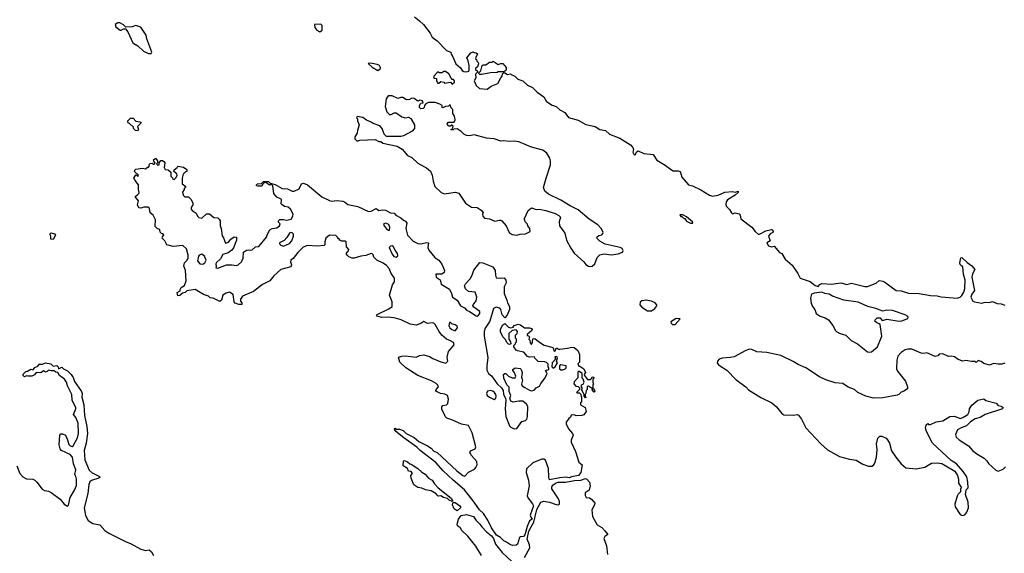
# Model space of a CAD drawing. Extents: x 2494159 to 2685562, y 773219 to 915170.
# Tile 13 of 201: x 2558334 to 2568669, y 809098 to 814696. Entities that reach past the tile are written whole.
import ezdxf

# ---------------------------------------------------------------- set-up
doc = ezdxf.new("R2010")
doc.units = 0

msp = doc.modelspace()

# ---------------------------------------------------------------- linework, layer by layer
at = {"layer": '0CON10XD'}
for points in [[(2562478, 814725), (2562531, 814685), (2562572, 814645), (2562644, 814555), (2562665, 814513), (2562718, 814475), (2562814, 814374), (2562860, 814355), (2562863, 814333), (2562882, 814305), (2562911, 814235), (2562960, 814190), (2562978, 814165), (2562995, 814154), (2563025, 814148), (2563048, 814155), (2563053, 814167), (2563052, 814215), (2563042, 814265), (2563028, 814295), (2563071, 814349), (2563095, 814360), (2563103, 814353), (2563125, 814350), (2563138, 814338), (2563122, 814298), (2563120, 814285), (2563128, 814278), (2563132, 814262), (2563148, 814248), (2563150, 814235), (2563138, 814202), (2563120, 814185), (2563120, 814175), (2563140, 814155), (2563140, 814145), (2563120, 814125), (2563122, 814088), (2563103, 814055), (2563126, 814006), (2563162, 813975), (2563242, 813968), (2563282, 813998), (2563353, 814027), (2563384, 814086), (2563400, 814105), (2563403, 814127), (2563412, 814138), (2563425, 814140), (2563455, 814120), (2563485, 814130), (2563492, 814122), (2563530, 814105), (2563563, 814073), (2563615, 814056), (2563665, 814011), (2563717, 813985), (2563766, 813935), (2563835, 813887), (2563865, 813837), (2563925, 813800), (2563965, 813786), (2564005, 813751), (2564055, 813721), (2564095, 813669), (2564195, 813643), (2564276, 813596), (2564375, 813576), (2564425, 813544), (2564485, 813533), (2564524, 813494), (2564632, 813452), (2564745, 813382), (2564771, 813355), (2564778, 813335), (2564771, 813305), (2564785, 813280), (2564799, 813281), (2564809, 813311), (2564825, 813319), (2564885, 813291), (2564985, 813282), (2565022, 813222), (2565111, 813171), (2565175, 813120), (2565195, 813110), (2565245, 813112), (2565267, 813105), (2565286, 813045), (2565355, 812964), (2565395, 812954), (2565485, 812911), (2565575, 812856), (2565605, 812846), (2565625, 812847), (2565665, 812856), (2565735, 812886), (2565815, 812893), (2565845, 812886), (2565875, 812897), (2565877, 812885), (2565843, 812857), (2565765, 812808), (2565749, 812785), (2565748, 812755), (2565754, 812735), (2565784, 812704), (2565805, 812669), (2565815, 812659), (2565845, 812669), (2565885, 812660), (2565896, 812646), (2565905, 812608), (2566021, 812521), (2566054, 812475), (2566085, 812446), (2566099, 812445), (2566165, 812481), (2566225, 812494), (2566235, 812491), (2566242, 812475), (2566238, 812465), (2566210, 812450), (2566194, 812425), (2566212, 812378), (2566177, 812355), (2566194, 812325), (2566225, 812314), (2566255, 812320), (2566311, 812255), (2566335, 812244), (2566368, 812185), (2566442, 812122), (2566503, 812033), (2566525, 811984), (2566631, 811951), (2566685, 811906), (2566715, 811898), (2566733, 811917), (2566755, 811930), (2566855, 811921), (2566955, 811934), (2567015, 811919), (2567065, 811931), (2567205, 811897), (2567234, 811896), (2567325, 811932), (2567355, 811960), (2567395, 811952), (2567415, 811942), (2567535, 811856), (2567585, 811851), (2567665, 811828), (2567777, 811823), (2567895, 811803), (2567965, 811799), (2568005, 811788), (2568175, 811774), (2568205, 811784), (2568225, 811804), (2568245, 811839), (2568255, 811875), (2568259, 811965), (2568240, 812025), (2568233, 812103), (2568220, 812115), (2568205, 812127), (2568201, 812145), (2568213, 812197), (2568225, 812201), (2568278, 812148), (2568330, 812115), (2568360, 812075), (2568335, 812030), (2568329, 811995), (2568358, 811855), (2568329, 811815), (2568319, 811785), (2568340, 811745), (2568358, 811735), (2568435, 811724), (2568468, 811732), (2568511, 811729), (2568545, 811741), (2568595, 811719), (2568635, 811716), (2568675, 811701)], [(2559715, 814340), (2559720, 814355), (2559668, 814495), (2559663, 814535), (2559605, 814617), (2559555, 814634), (2559515, 814622), (2559448, 814618), (2559423, 814643), (2559385, 814662), (2559365, 814662), (2559338, 814645), (2559345, 814620), (2559390, 814585), (2559400, 814585), (2559425, 814602), (2559445, 814600), (2559468, 814568), (2559523, 814455), (2559533, 814445), (2559575, 814423), (2559635, 814367), (2559685, 814342), (2559715, 814340)], [(2561485, 814570), (2561510, 814585), (2561510, 814635), (2561495, 814648), (2561430, 814645), (2561432, 814615), (2561452, 814585), (2561485, 814570)], [(2562095, 814164), (2562120, 814185), (2562123, 814195), (2562112, 814215), (2562086, 814226), (2562015, 814240), (2561992, 814238), (2562035, 814198), (2562095, 814164)], [(2563163, 814123), (2563150, 814135), (2563175, 814160), (2563190, 814215), (2563198, 814222), (2563227, 814223), (2563265, 814250), (2563295, 814250), (2563305, 814260), (2563355, 814228), (2563385, 814238), (2563405, 814237), (2563440, 814195), (2563442, 814175), (2563437, 814163), (2563415, 814150), (2563355, 814150), (2563345, 814142), (2563275, 814140), (2563185, 814123), (2563163, 814123)], [(2562875, 814020), (2562898, 814042), (2562900, 814055), (2562888, 814068), (2562875, 814070), (2562862, 814082), (2562839, 814129), (2562805, 814152), (2562788, 814152), (2562765, 814138), (2562738, 814138), (2562725, 814150), (2562682, 814105), (2562682, 814082), (2562708, 814078), (2562710, 814055), (2562725, 814030), (2562735, 814030), (2562755, 814048), (2562785, 814040), (2562795, 814030), (2562855, 814040), (2562875, 814020)], [(2564325, 812106), (2564345, 812111), (2564371, 812135), (2564395, 812202), (2564425, 812230), (2564465, 812241), (2564545, 812230), (2564615, 812239), (2564663, 812257), (2564668, 812275), (2564657, 812295), (2564636, 812306), (2564481, 812341), (2564424, 812374), (2564395, 812400), (2564392, 812415), (2564415, 812432), (2564445, 812440), (2564457, 812453), (2564458, 812465), (2564441, 812501), (2564403, 812545), (2564312, 812602), (2564195, 812700), (2564112, 812742), (2564013, 812803), (2563885, 812866), (2563845, 812897), (2563834, 812935), (2563859, 813035), (2563907, 813175), (2563906, 813216), (2563898, 813242), (2563867, 813295), (2563825, 813328), (2563705, 813360), (2563575, 813416), (2563525, 813422), (2563475, 813418), (2563415, 813426), (2563385, 813422), (2563315, 813446), (2563235, 813454), (2563105, 813488), (2563055, 813477), (2563025, 813480), (2562995, 813497), (2562968, 813525), (2562925, 813552), (2562892, 813548), (2562885, 813540), (2562865, 813540), (2562860, 813545), (2562878, 813552), (2562885, 813580), (2562875, 813590), (2562865, 813590), (2562855, 813580), (2562835, 813580), (2562820, 813605), (2562835, 813620), (2562895, 813620), (2562907, 813645), (2562897, 813685), (2562882, 813712), (2562880, 813755), (2562860, 813775), (2562855, 813800), (2562845, 813800), (2562835, 813790), (2562803, 813787), (2562775, 813772), (2562770, 813775), (2562770, 813795), (2562745, 813811), (2562695, 813829), (2562625, 813829), (2562598, 813815), (2562583, 813797), (2562580, 813775), (2562570, 813765), (2562545, 813762), (2562532, 813775), (2562530, 813795), (2562545, 813820), (2562570, 813825), (2562562, 813845), (2562535, 813852), (2562513, 813843), (2562475, 813870), (2562452, 813872), (2562425, 813858), (2562396, 813856), (2562355, 813880), (2562335, 813880), (2562305, 813868), (2562245, 813898), (2562203, 813897), (2562180, 813865), (2562172, 813785), (2562189, 813729), (2562215, 813700), (2562235, 813700), (2562265, 813718), (2562285, 813718), (2562345, 813678), (2562385, 813668), (2562415, 813672), (2562439, 813659), (2562480, 813595), (2562480, 813555), (2562453, 813527), (2562362, 813478), (2562335, 813470), (2562185, 813470), (2562160, 813495), (2562140, 813555), (2562115, 813582), (2562045, 813608), (2562025, 813622), (2561975, 813642), (2561935, 813670), (2561875, 813680), (2561870, 813665), (2561880, 813655), (2561880, 813635), (2561898, 813595), (2561880, 813535), (2561878, 813505), (2561853, 813467), (2561852, 813445), (2561875, 813422), (2561905, 813432), (2562065, 813438), (2562105, 813420), (2562125, 813420), (2562145, 813400), (2562295, 813370), (2562349, 813339), (2562405, 813272), (2562452, 813252), (2562515, 813192), (2562583, 813153), (2562605, 813142), (2562646, 813106), (2562664, 813065), (2562674, 813004), (2562693, 812945), (2562758, 812885), (2562795, 812868), (2562905, 812888), (2562945, 812878), (2563015, 812772), (2563078, 812728), (2563135, 812727), (2563179, 812699), (2563200, 812675), (2563192, 812655), (2563194, 812635), (2563213, 812615), (2563265, 812606), (2563322, 812582), (2563366, 812594), (2563385, 812593), (2563396, 812586), (2563440, 812535), (2563471, 812465), (2563505, 812444), (2563554, 812436), (2563587, 812447), (2563642, 812448), (2563692, 812475), (2563690, 812505), (2563668, 812535), (2563665, 812550), (2563640, 812575), (2563637, 812597), (2563630, 812605), (2563673, 812695), (2563705, 812723), (2563755, 812706), (2563789, 812709), (2563856, 812696), (2563954, 812664), (2563993, 812643), (2564010, 812625), (2563997, 812575), (2564000, 812535), (2564058, 812455), (2564073, 812385), (2564118, 812298), (2564156, 812246), (2564256, 812156), (2564278, 812128), (2564305, 812111), (2564325, 812106)], [(2559575, 813532), (2559550, 813535), (2559530, 813555), (2559528, 813568), (2559488, 813608), (2559472, 813612), (2559470, 813635), (2559496, 813664), (2559525, 813662), (2559555, 813632), (2559596, 813626), (2559605, 813620), (2559605, 813610), (2559570, 813575), (2559580, 813545), (2559575, 813532)], [(2563545, 809183), (2563509, 809179), (2563485, 809186), (2563445, 809216), (2563415, 809229), (2563380, 809265), (2563340, 809290), (2563287, 809365), (2563249, 809445), (2563204, 809515), (2563162, 809555), (2563106, 809636), (2563003, 809763), (2562883, 809865), (2562779, 809965), (2562701, 810051), (2562539, 810175), (2562503, 810213), (2562365, 810309), (2562301, 810361), (2562272, 810385), (2562270, 810405), (2562275, 810410), (2562282, 810402), (2562322, 810402), (2562358, 810385), (2562390, 810355), (2562475, 810312), (2562525, 810270), (2562615, 810227), (2562655, 810200), (2562681, 810171), (2562715, 810156), (2562922, 809962), (2562985, 809914), (2563005, 809908), (2563045, 809951), (2563108, 809982), (2563123, 809997), (2563135, 810025), (2563131, 810061), (2563075, 810123), (2563060, 810155), (2563066, 810174), (2563114, 810195), (2563123, 810215), (2563082, 810362), (2563045, 810440), (2562972, 810452), (2562870, 810500), (2562819, 810515), (2562799, 810535), (2562793, 810553), (2562767, 810605), (2562764, 810635), (2562775, 810648), (2562815, 810656), (2562830, 810670), (2562835, 810715), (2562825, 810754), (2562798, 810768), (2562753, 810775), (2562711, 810795), (2562703, 810805), (2562707, 810815), (2562732, 810845), (2562725, 810863), (2562705, 810878), (2562656, 810906), (2562514, 810964), (2562387, 811045), (2562323, 811105), (2562310, 811155), (2562345, 811168), (2562385, 811169), (2562495, 811157), (2562530, 811175), (2562575, 811181), (2562635, 811164), (2562671, 811141), (2562755, 811108), (2562806, 811094), (2562827, 811115), (2562823, 811155), (2562836, 811215), (2562896, 811285), (2562889, 811309), (2562855, 811328), (2562814, 811345), (2562765, 811388), (2562736, 811425), (2562695, 811500), (2562682, 811512), (2562665, 811517), (2562615, 811509), (2562575, 811531), (2562545, 811509), (2562495, 811493), (2562433, 811503), (2562339, 811549), (2562265, 811569), (2562195, 811577), (2562133, 811573), (2562087, 811587), (2562080, 811595), (2562088, 811605), (2562208, 811662), (2562244, 811686), (2562244, 811735), (2562216, 811805), (2562247, 811915), (2562267, 811945), (2562267, 811985), (2562232, 812032), (2562212, 812085), (2562186, 812116), (2562151, 812141), (2562082, 812172), (2562051, 812205), (2562045, 812230), (2562035, 812240), (2562025, 812242), (2561968, 812222), (2561914, 812216), (2561845, 812194), (2561825, 812193), (2561789, 812209), (2561772, 812225), (2561762, 812245), (2561785, 812270), (2561788, 812285), (2561763, 812315), (2561760, 812365), (2561752, 812372), (2561715, 812372), (2561695, 812382), (2561685, 812400), (2561675, 812400), (2561670, 812415), (2561652, 812432), (2561585, 812437), (2561547, 812405), (2561537, 812365), (2561538, 812335), (2561531, 812329), (2561455, 812319), (2561355, 812327), (2561310, 812310), (2561253, 812255), (2561205, 812192), (2561180, 812175), (2561178, 812155), (2561188, 812125), (2561180, 812105), (2561075, 812076), (2561002, 812008), (2560961, 811955), (2560883, 811917), (2560789, 811845), (2560672, 811795), (2560653, 811763), (2560652, 811745), (2560667, 811725), (2560665, 811710), (2560635, 811707), (2560595, 811722), (2560587, 811735), (2560574, 811814), (2560535, 811836), (2560503, 811827), (2560466, 811805), (2560451, 811755), (2560435, 811740), (2560365, 811776), (2560335, 811778), (2560316, 811796), (2560265, 811814), (2560175, 811866), (2560088, 811852), (2560070, 811835), (2560042, 811828), (2560015, 811802), (2559995, 811800), (2559988, 811835), (2560018, 811852), (2560018, 811865), (2560030, 811885), (2560063, 811907), (2560083, 811957), (2560076, 812065), (2560058, 812115), (2560064, 812145), (2560089, 812171), (2560101, 812195), (2560104, 812225), (2560084, 812294), (2560045, 812326), (2559945, 812316), (2559878, 812335), (2559858, 812378), (2559830, 812405), (2559832, 812418), (2559848, 812438), (2559835, 812450), (2559822, 812452), (2559808, 812468), (2559805, 812490), (2559795, 812500), (2559782, 812502), (2559758, 812528), (2559760, 812595), (2559737, 812645), (2559705, 812670), (2559696, 812716), (2559679, 812729), (2559638, 812728), (2559605, 812718), (2559584, 812724), (2559572, 812755), (2559580, 812795), (2559550, 812835), (2559550, 812845), (2559566, 812854), (2559586, 812874), (2559590, 812885), (2559580, 812915), (2559580, 812965), (2559545, 813010), (2559533, 813035), (2559552, 813068), (2559558, 813068), (2559575, 813050), (2559580, 813065), (2559540, 813105), (2559542, 813118), (2559555, 813128), (2559625, 813138), (2559655, 813130), (2559675, 813150), (2559685, 813150), (2559698, 813162), (2559692, 813175), (2559702, 813188), (2559725, 813190), (2559735, 813180), (2559745, 813180), (2559758, 813192), (2559742, 813212), (2559740, 813225), (2559755, 813240), (2559765, 813240), (2559780, 813215), (2559780, 813195), (2559770, 813185), (2559785, 813170), (2559800, 813175), (2559800, 813195), (2559815, 813220), (2559835, 813218), (2559848, 813208), (2559857, 813195), (2559850, 813145), (2559860, 813125), (2559892, 813122), (2559920, 813095), (2559920, 813055), (2559938, 813038), (2559942, 813022), (2559955, 813020), (2559975, 813040), (2559988, 813065), (2559985, 813080), (2559953, 813103), (2559955, 813120), (2559986, 813144), (2559995, 813160), (2560055, 813150), (2560090, 813125), (2560090, 813105), (2560075, 813100), (2560050, 813075), (2560040, 813035), (2560040, 812975), (2560078, 812945), (2560060, 812925), (2560060, 812915), (2560043, 812887), (2560050, 812855), (2560068, 812838), (2560107, 812837), (2560132, 812815), (2560152, 812775), (2560150, 812755), (2560133, 812725), (2560135, 812710), (2560144, 812694), (2560185, 812668), (2560200, 812635), (2560215, 812620), (2560245, 812613), (2560295, 812658), (2560325, 812660), (2560372, 812622), (2560415, 812616), (2560428, 812605), (2560438, 812585), (2560437, 812537), (2560448, 812505), (2560458, 812428), (2560475, 812408), (2560495, 812352), (2560525, 812362), (2560552, 812395), (2560585, 812417), (2560610, 812415), (2560610, 812385), (2560578, 812302), (2560562, 812278), (2560521, 812249), (2560468, 812232), (2560443, 812187), (2560400, 812150), (2560394, 812135), (2560398, 812105), (2560393, 812093), (2560415, 812088), (2560505, 812124), (2560564, 812126), (2560605, 812117), (2560627, 812123), (2560664, 812155), (2560671, 812169), (2560680, 812195), (2560685, 812257), (2560715, 812279), (2560735, 812283), (2560762, 812278), (2560775, 812282), (2560808, 812312), (2560845, 812317), (2560926, 812414), (2560934, 812446), (2560960, 812490), (2560985, 812506), (2561035, 812511), (2561062, 812535), (2561070, 812555), (2561052, 812572), (2561050, 812585), (2561065, 812600), (2561105, 812600), (2561135, 812592), (2561185, 812602), (2561201, 812635), (2561204, 812655), (2561177, 812707), (2561151, 812731), (2561115, 812738), (2561090, 812755), (2561080, 812765), (2561082, 812805), (2561078, 812815), (2561032, 812835), (2561003, 812873), (2560990, 812955), (2560978, 812968), (2560955, 812960), (2560918, 812988), (2560905, 812990), (2560882, 812968), (2560875, 812950), (2560835, 812950), (2560820, 812955), (2560820, 812965), (2560830, 812975), (2560872, 812978), (2560895, 813000), (2560945, 813000), (2560962, 812982), (2561015, 812968), (2561090, 812925), (2561145, 812923), (2561195, 812898), (2561215, 812898), (2561269, 812921), (2561292, 812975), (2561315, 812983), (2561355, 812963), (2561505, 812838), (2561585, 812799), (2561605, 812794), (2561665, 812800), (2561725, 812793), (2561745, 812786), (2561779, 812759), (2561885, 812738), (2561994, 812684), (2562025, 812689), (2562075, 812717), (2562105, 812694), (2562145, 812701), (2562175, 812698), (2562225, 812670), (2562265, 812668), (2562284, 812644), (2562335, 812619), (2562363, 812593), (2562385, 812582), (2562397, 812563), (2562389, 812505), (2562406, 812435), (2562464, 812374), (2562515, 812348), (2562545, 812344), (2562605, 812358), (2562624, 812354), (2562619, 812305), (2562629, 812279), (2562692, 812202), (2562735, 812174), (2562765, 812131), (2562792, 812065), (2562789, 812045), (2562765, 812026), (2562702, 812028), (2562706, 811996), (2562747, 811967), (2562760, 811920), (2562845, 811870), (2562868, 811825), (2562877, 811785), (2562925, 811753), (2562962, 811695), (2563002, 811675), (2563025, 811648), (2563056, 811636), (2563125, 811590), (2563135, 811587), (2563150, 811595), (2563163, 811615), (2563163, 811635), (2563100, 811680), (2563092, 811695), (2563093, 811705), (2563124, 811746), (2563134, 811785), (2563115, 811837), (2563044, 811844), (2563013, 811873), (2563004, 811905), (2563014, 811925), (2563061, 811979), (2563083, 812017), (2563101, 812069), (2563165, 812150), (2563195, 812147), (2563302, 812102), (2563324, 812065), (2563327, 812015), (2563337, 811987), (2563385, 811983), (2563419, 811989), (2563436, 811965), (2563440, 811935), (2563421, 811895), (2563418, 811825), (2563448, 811755), (2563453, 811725), (2563475, 811688), (2563476, 811655), (2563450, 811595), (2563425, 811570), (2563399, 811599), (2563386, 811655), (2563375, 811670), (2563335, 811682), (2563308, 811665), (2563269, 811535), (2563220, 811460), (2563210, 811425), (2563211, 811375), (2563247, 811153)], [(2565395, 812560), (2565400, 812565), (2565398, 812575), (2565335, 812628), (2565295, 812648), (2565262, 812648), (2565275, 812630), (2565285, 812630), (2565305, 812610), (2565315, 812610), (2565335, 812582), (2565375, 812562), (2565395, 812560)], [(2562205, 812487), (2562215, 812488), (2562221, 812515), (2562209, 812549), (2562175, 812560), (2562158, 812555), (2562153, 812545), (2562185, 812503), (2562205, 812487)], [(2558685, 812390), (2558660, 812395), (2558660, 812425), (2558650, 812445), (2558665, 812460), (2558698, 812448), (2558710, 812435), (2558685, 812390)], [(2561105, 812320), (2561165, 812348), (2561190, 812375), (2561210, 812425), (2561207, 812445), (2561195, 812460), (2561175, 812463), (2561165, 812457), (2561138, 812412), (2561109, 812381), (2561060, 812355), (2561060, 812345), (2561075, 812330), (2561105, 812320)], [(2560255, 812130), (2560277, 812145), (2560290, 812175), (2560274, 812214), (2560245, 812236), (2560218, 812225), (2560210, 812215), (2560202, 812165), (2560226, 812136), (2560255, 812130)], [(2562285, 812204), (2562302, 812218), (2562300, 812245), (2562275, 812278), (2562256, 812316), (2562245, 812323), (2562225, 812322), (2562214, 812305), (2562244, 812235), (2562263, 812213), (2562285, 812204)], [(2567255, 811207), (2567275, 811210), (2567337, 811265), (2567383, 811375), (2567367, 811497), (2567357, 811507), (2567330, 811515), (2567312, 811535), (2567313, 811547), (2567335, 811570), (2567365, 811570), (2567384, 811544), (2567391, 811541), (2567435, 811556), (2567566, 811534), (2567595, 811537), (2567655, 811560), (2567660, 811575), (2567652, 811585), (2567629, 811599), (2567495, 811644), (2567435, 811648), (2567395, 811638), (2567320, 811665), (2567236, 811686), (2567135, 811732), (2566985, 811753), (2566865, 811797), (2566830, 811815), (2566785, 811823), (2566755, 811837), (2566672, 811828), (2566644, 811815), (2566634, 811774), (2566641, 811721), (2566655, 811688), (2566680, 811655), (2566695, 811614), (2566735, 811586), (2566790, 811570), (2566825, 811548), (2566868, 811488), (2566896, 811436), (2566912, 811422), (2566945, 811403), (2567006, 811386), (2567062, 811332), (2567127, 811295), (2567234, 811213), (2567255, 811207)], [(2564965, 811641), (2565000, 811665), (2565023, 811695), (2565022, 811705), (2565006, 811726), (2564965, 811742), (2564905, 811754), (2564865, 811747), (2564847, 811733), (2564842, 811705), (2564865, 811680), (2564925, 811641), (2564965, 811641)], [(2562905, 811433), (2562929, 811465), (2562925, 811480), (2562905, 811494), (2562870, 811505), (2562855, 811520), (2562845, 811520), (2562840, 811485), (2562850, 811465), (2562870, 811445), (2562905, 811433)], [(2565215, 811500), (2565268, 811558), (2565225, 811560), (2565170, 811525), (2565172, 811512), (2565185, 811500), (2565215, 811500)], [(2563247, 811153), (2563237, 811065), (2563239, 811019), (2563256, 810985), (2563285, 810960), (2563345, 810877), (2563390, 810835), (2563410, 810805), (2563413, 810765), (2563433, 810725), (2563437, 810705), (2563430, 810615), (2563438, 810535), (2563474, 810435), (2563490, 810420), (2563525, 810404), (2563551, 810409), (2563605, 810482), (2563645, 810493), (2563656, 810504), (2563664, 810535), (2563668, 810638), (2563653, 810663), (2563615, 810693), (2563575, 810694), (2563515, 810684), (2563488, 810695), (2563480, 810725), (2563490, 810755), (2563473, 810795), (2563472, 810842), (2563448, 810865), (2563416, 810935), (2563414, 810975), (2563425, 810986), (2563436, 810986), (2563465, 810958), (2563505, 810938), (2563535, 810938), (2563542, 810955), (2563525, 811000), (2563510, 811015), (2563510, 811025), (2563535, 811044), (2563586, 811036), (2563598, 811025), (2563610, 810995), (2563603, 810945), (2563611, 810915), (2563603, 810873), (2563610, 810855), (2563636, 810836), (2563685, 810808), (2563705, 810802), (2563735, 810810), (2563755, 810833), (2563790, 810850), (2563805, 810880), (2563851, 810939), (2563870, 810985), (2563852, 811015), (2563890, 811025), (2563890, 811045), (2563880, 811055), (2563882, 811082), (2563865, 811100), (2563847, 811107), (2563775, 811112), (2563740, 811145), (2563738, 811158), (2563685, 811157), (2563665, 811163), (2563627, 811207), (2563561, 811221), (2563545, 811230), (2563520, 811265), (2563522, 811278), (2563540, 811295), (2563540, 811305), (2563550, 811315), (2563550, 811345), (2563540, 811355), (2563540, 811385), (2563557, 811403), (2563558, 811425), (2563545, 811442), (2563503, 811437), (2563470, 811405), (2563470, 811345), (2563487, 811317), (2563490, 811295), (2563475, 811288), (2563465, 811292), (2563449, 811309), (2563435, 811340), (2563405, 811370), (2563381, 811421), (2563381, 811449), (2563404, 811496), (2563425, 811510), (2563465, 811470), (2563485, 811462), (2563515, 811470), (2563525, 811488), (2563565, 811502), (2563592, 811495), (2563633, 811463), (2563685, 811463), (2563705, 811457), (2563712, 811445), (2563710, 811435), (2563660, 811395), (2563662, 811382), (2563675, 811380), (2563690, 811365), (2563682, 811358), (2563680, 811345), (2563690, 811335), (2563692, 811305), (2563705, 811290), (2563717, 811313), (2563722, 811348), (2563742, 811352), (2563779, 811319), (2563841, 811281), (2563921, 811261), (2563934, 811254), (2563945, 811220), (2563958, 811222), (2563965, 811250), (2563975, 811250), (2563988, 811238), (2564005, 811238), (2564085, 811249), (2564128, 811262), (2564156, 811256), (2564192, 811225), (2564210, 811185), (2564210, 811105), (2564192, 811085), (2564205, 811060), (2564215, 811060), (2564256, 811035), (2564272, 810995), (2564260, 810975), (2564262, 810962), (2564295, 810920), (2564327, 810923), (2564338, 810932), (2564345, 810950), (2564360, 810945), (2564360, 810935), (2564350, 810925), (2564352, 810885), (2564360, 810875), (2564352, 810865), (2564350, 810830), (2564365, 810820), (2564370, 810795), (2564365, 810790), (2564343, 810813), (2564350, 810830), (2564335, 810830), (2564305, 810850), (2564292, 810848), (2564290, 810815), (2564280, 810805), (2564278, 810778), (2564270, 810765), (2564270, 810740), (2564280, 810735), (2564275, 810730), (2564260, 810745), (2564260, 810765), (2564230, 810815), (2564240, 810825), (2564240, 810835), (2564230, 810845), (2564230, 810865), (2564248, 810872), (2564258, 810895), (2564250, 810925), (2564240, 810935), (2564240, 810985), (2564205, 811010), (2564192, 810998), (2564192, 810938), (2564153, 810897), (2564152, 810875), (2564172, 810852), (2564197, 810847), (2564210, 810835), (2564210, 810815), (2564180, 810785), (2564185, 810780), (2564212, 810782), (2564222, 810772), (2564230, 810735), (2564230, 810685), (2564220, 810675), (2564220, 810655), (2564269, 810629), (2564282, 810585), (2564255, 810552), (2564235, 810544), (2564175, 810540), (2564155, 810550), (2564122, 810548), (2564117, 810525), (2564098, 810512), (2564070, 810475), (2564072, 810455), (2564096, 810405), (2564136, 810355), (2564144, 810336), (2564124, 810285), (2564124, 810265), (2564170, 810165), (2564203, 810055), (2564237, 810025), (2564224, 809945), (2564200, 809915), (2564128, 809902), (2564105, 809891), (2564065, 809896), (2564005, 809891), (2563895, 809868), (2563888, 809898), (2563886, 809986), (2563854, 810074), (2563835, 810084), (2563815, 810084), (2563722, 810048), (2563654, 809985), (2563650, 809945), (2563676, 809864), (2563682, 809805), (2563661, 809701), (2563671, 809675), (2563717, 809617), (2563726, 809595), (2563693, 809497), (2563698, 809478), (2563714, 809455), (2563685, 809440), (2563662, 809378), (2563638, 809292), (2563624, 809276), (2563589, 809271), (2563580, 809265), (2563559, 809195), (2563545, 809183)], [(2567629, 811231), (2567585, 811205), (2567551, 811165), (2567540, 811125), (2567537, 811035), (2567549, 811009), (2567633, 810903), (2567652, 810845), (2567652, 810825), (2567615, 810798), (2567585, 810790), (2567562, 810765), (2567545, 810756), (2567395, 810728), (2567295, 810727), (2567215, 810747), (2567132, 810785), (2567098, 810815), (2567030, 810840), (2566975, 810881), (2566895, 810888), (2566795, 810919), (2566731, 810951), (2566587, 811045), (2566505, 811079), (2566452, 811112), (2566324, 811175), (2566175, 811206), (2566072, 811212), (2566020, 811235), (2565995, 811239), (2565955, 811225), (2565835, 811161), (2565795, 811151), (2565709, 811145), (2565676, 811134), (2565658, 811115), (2565657, 811095), (2565671, 811075), (2565758, 811018), (2565855, 810917), (2565955, 810845), (2565985, 810814), (2566115, 810734), (2566228, 810678), (2566277, 810635), (2566333, 810565), (2566355, 810551), (2566455, 810547), (2566495, 810555), (2566509, 810549), (2566540, 810505), (2566585, 810414), (2566743, 810245), (2566815, 810185), (2566940, 810115), (2567045, 810084), (2567114, 810074), (2567185, 810032), (2567245, 810012), (2567278, 810012), (2567295, 810022), (2567310, 810045), (2567329, 810105), (2567334, 810185), (2567327, 810245), (2567342, 810305), (2567363, 810327), (2567385, 810328), (2567430, 810305), (2567445, 810290), (2567463, 810255), (2567484, 810174), (2567531, 810105), (2567585, 810037), (2567634, 809994), (2567745, 809983), (2567835, 810002), (2567905, 810042), (2567965, 810047), (2568015, 810040), (2568149, 809959), (2568178, 809915), (2568190, 809875), (2568190, 809835), (2568220, 809785), (2568210, 809775), (2568208, 809742), (2568185, 809720), (2568174, 809696), (2568149, 809615), (2568152, 809585), (2568205, 809504), (2568226, 809494), (2568255, 809502), (2568275, 809528), (2568294, 809575), (2568289, 809635), (2568262, 809715), (2568270, 809765), (2568290, 809785), (2568288, 809845), (2568275, 809900), (2568237, 809955), (2568166, 810036), (2568112, 810072), (2567917, 810255), (2567852, 810375), (2567842, 810415), (2567850, 810445), (2567865, 810460), (2567875, 810450), (2567895, 810450), (2567953, 810477), (2568025, 810488), (2568098, 810532), (2568145, 810538), (2568205, 810513), (2568235, 810522), (2568288, 810555), (2568299, 810581), (2568303, 810615), (2568327, 810653), (2568390, 810705), (2568455, 810717), (2568475, 810702), (2568585, 810672), (2568605, 810650), (2568635, 810643), (2568658, 810628), (2568650, 810615), (2568470, 810555), (2568415, 810522), (2568365, 810508), (2568315, 810476), (2568273, 810435), (2568215, 810414), (2568177, 810393), (2568156, 810345), (2568165, 810318), (2568197, 810287), (2568295, 810226), (2568335, 810175), (2568381, 810141), (2568459, 810095), (2568487, 810067), (2568505, 810040), (2568579, 809969), (2568605, 809961), (2568658, 809982), (2568681, 810005)], [(2568675, 811092), (2568643, 811083), (2568605, 811082), (2568555, 811090), (2568515, 811073), (2568455, 811088), (2568425, 811112), (2568395, 811120), (2568375, 811100), (2568365, 811110), (2568325, 811110), (2568265, 811122), (2568235, 811113), (2568185, 811130), (2568145, 811158), (2568115, 811168), (2568083, 811163), (2568025, 811192), (2567985, 811187), (2567971, 811169), (2567945, 811164), (2567855, 811201), (2567825, 811194), (2567795, 811196), (2567698, 811238), (2567655, 811239), (2567629, 811231)], [(2563935, 811040), (2563956, 811054), (2563978, 811095), (2563970, 811115), (2563980, 811145), (2563975, 811160), (2563952, 811158), (2563960, 811135), (2563922, 811095), (2563920, 811055), (2563935, 811040)], [(2558305, 810017), (2558337, 809937), (2558369, 809899), (2558405, 809880), (2558473, 809875), (2558493, 809865), (2558515, 809845), (2558570, 809770), (2558595, 809757), (2558635, 809750), (2558665, 809737), (2558760, 809665), (2558802, 809612), (2558835, 809592), (2558848, 809602), (2558865, 809685), (2558910, 809760), (2558931, 809809), (2558932, 809875), (2558922, 809905), (2558914, 809925), (2558925, 809975), (2558899, 810035), (2558888, 810108), (2558864, 810134), (2558772, 810175), (2558759, 810195), (2558750, 810235), (2558754, 810336), (2558765, 810350), (2558785, 810353), (2558815, 810338), (2558837, 810287), (2558850, 810240), (2558864, 810224), (2558885, 810217), (2558896, 810225), (2558940, 810310), (2558951, 810355), (2558949, 810465), (2558925, 810523), (2558899, 810555), (2558924, 810615), (2558922, 810625), (2558886, 810705), (2558882, 810765), (2558836, 810856), (2558825, 810892), (2558804, 810924), (2558752, 810962), (2558736, 810996), (2558715, 811000), (2558695, 811013), (2558665, 811011), (2558635, 811018), (2558622, 811005), (2558605, 811000), (2558585, 811012), (2558555, 810990), (2558506, 810994), (2558488, 810972), (2558460, 810955), (2558420, 810955), (2558405, 810960), (2558385, 810950), (2558370, 810965), (2558372, 810978), (2558400, 811005), (2558415, 811008), (2558451, 811029), (2558475, 811023), (2558494, 811046), (2558525, 811062), (2558539, 811081), (2558575, 811084), (2558606, 811096), (2558660, 811085), (2558685, 811062), (2558725, 811067), (2558738, 811055), (2558743, 811033), (2558775, 811052), (2558794, 811034), (2558835, 811013), (2558875, 810973), (2558895, 810943), (2558910, 810900), (2558982, 810795), (2558989, 810775), (2558988, 810735), (2559008, 810655), (2559015, 810545), (2559040, 810430), (2559046, 810355), (2559033, 810255), (2559011, 810175), (2559019, 810079), (2559062, 809972), (2559095, 809942), (2559173, 809905), (2559177, 809895), (2559165, 809886)], [(2564035, 811022), (2564055, 811030), (2564070, 811045), (2564070, 811065), (2564013, 811077), (2564002, 811065), (2564000, 811035), (2564013, 811023), (2564035, 811022)], [(2563315, 810713), (2563332, 810725), (2563336, 810745), (2563331, 810765), (2563317, 810785), (2563300, 810800), (2563275, 810807), (2563245, 810798), (2563233, 810775), (2563240, 810755), (2563265, 810736), (2563315, 810713)], [(2562875, 809640), (2562844, 809654), (2562825, 809672), (2562784, 809684), (2562755, 809702), (2562735, 809698), (2562725, 809702), (2562705, 809722), (2562655, 809753), (2562595, 809764), (2562555, 809782), (2562515, 809787), (2562471, 809815), (2562442, 809885), (2562440, 809915), (2562458, 809935), (2562445, 809958), (2562415, 809960), (2562406, 809986), (2562360, 810015), (2562362, 810068), (2562375, 810072), (2562405, 810058), (2562428, 810038), (2562445, 810032), (2562515, 809988), (2562555, 809948), (2562590, 809930), (2562625, 809888), (2562663, 809865), (2562687, 809827), (2562728, 809785), (2562865, 809677), (2562880, 809645), (2562875, 809640)], [(2559165, 809886), (2559087, 809863), (2559071, 809849), (2559061, 809819), (2559048, 809725), (2559012, 809575), (2559026, 809496), (2559052, 809442), (2559101, 809411), (2559175, 809396), (2559228, 809338), (2559269, 809309), (2559445, 809222), (2559505, 809199), (2559605, 809142), (2559655, 809129), (2559695, 809133), (2559717, 809115), (2559740, 809075)], [(2563702, 809375), (2563731, 809425), (2563762, 809558), (2563806, 809635), (2563835, 809646), (2563895, 809635), (2563965, 809610), (2563985, 809608), (2564001, 809615), (2564002, 809642), (2563990, 809670), (2563919, 809775), (2563919, 809795), (2563933, 809817), (2563965, 809839), (2563985, 809845), (2564065, 809845), (2564158, 809862), (2564226, 809866), (2564275, 809882), (2564287, 809877), (2564314, 809845), (2564322, 809805), (2564311, 809759), (2564269, 809731), (2564269, 809705), (2564282, 809685), (2564315, 809679), (2564341, 809661), (2564370, 809625), (2564369, 809605), (2564340, 809555), (2564348, 809485), (2564395, 809395), (2564445, 809367), (2564475, 809333), (2564509, 809295), (2564477, 809273), (2564466, 809255), (2564494, 809175), (2564504, 809086)], [(2562925, 809544), (2562894, 809565), (2562879, 809605), (2562882, 809628), (2562888, 809632), (2562905, 809630), (2562955, 809597), (2562963, 809585), (2562963, 809575), (2562925, 809544)], [(2563180, 809075), (2563122, 809172), (2563038, 809278), (2562977, 809337), (2562959, 809369), (2562943, 809377), (2562931, 809385), (2562926, 809405), (2562942, 809455), (2562967, 809495), (2563025, 809506), (2563099, 809485), (2563125, 809443), (2563164, 809405), (2563184, 809374), (2563233, 809323), (2563285, 809283), (2563306, 809255), (2563330, 809195), (2563398, 809108), (2563505, 809010)], [(2563634, 809055), (2563690, 809155), (2563687, 809187), (2563662, 809245), (2563680, 809330), (2563702, 809375)]]:
    msp.add_lwpolyline(points, dxfattribs=at)

doc.saveas('drawing.dxf')
